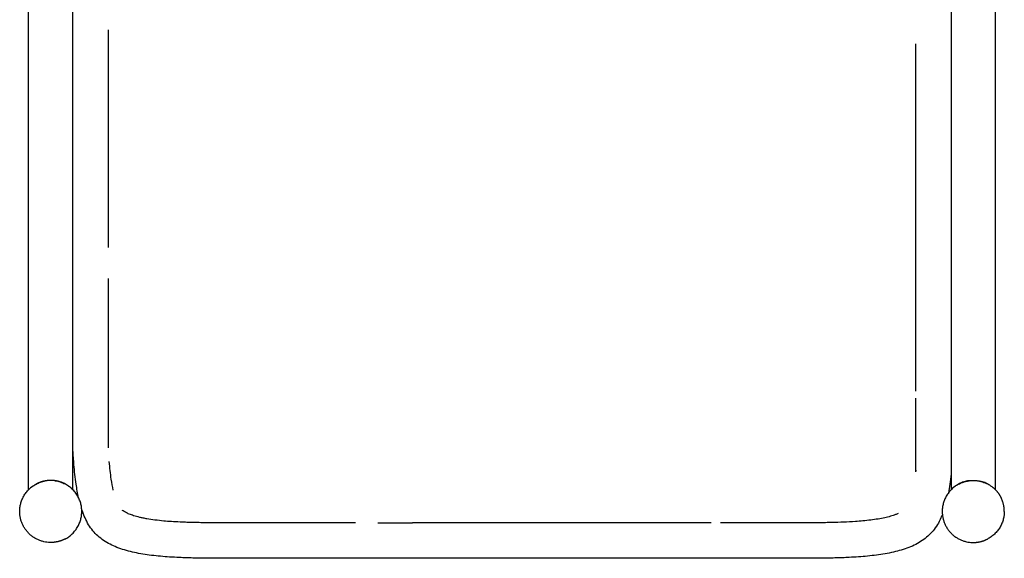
# Model space of a CAD drawing. Header units: millimetres. Extents: x -31695 to -21552, y 3675 to 7253.
# Tile 30 of 32: x -23142 to -22582, y 4516 to 4823. Entities that reach past the tile are written whole.
import ezdxf

# ---------------------------------------------------------------- set-up
doc = ezdxf.new("R2010")
doc.units = ezdxf.units.MM
doc.layers.add('2d', color=7, linetype='Continuous', true_color=0x000000)

msp = doc.modelspace()

# ---------------------------------------------------------------- linework, layer by layer
at = {"layer": '2d', "linetype": 'Continuous', "lineweight": -3}
for p, q in [((-23091.25, 4693.46), (-23091.25, 4817.23)), ((-22632.08, 4809.39), (-22632.08, 4611.6)), ((-23091.25, 4579.29), (-23091.25, 4675.79)), ((-22632.08, 4607.56), (-22632.08, 4565.74))]:
    msp.add_line(p, q, dxfattribs=at)
for points in [[(-22950.62, 4536.65), (-22952.95, 4536.65), (-22959.75, 4536.65), (-22966.48, 4536.65), (-22967.04, 4536.65), (-22967.6, 4536.65), (-22968.16, 4536.65), (-22968.71, 4536.65), (-22969.27, 4536.65), (-22969.83, 4536.65), (-22970.38, 4536.65), (-22970.94, 4536.65), (-22971.49, 4536.65), (-22972.04, 4536.65), (-22972.6, 4536.65), (-22973.15, 4536.65), (-22975.36, 4536.65), (-22976.97, 4536.65), (-22977.56, 4536.65), (-22979.75, 4536.65), (-22981.93, 4536.65), (-22984.11, 4536.65), (-22986.27, 4536.65), (-22988.43, 4536.65), (-22990.58, 4536.65), (-22992.72, 4536.65), (-22994.85, 4536.65), (-22996.97, 4536.65), (-22999.08, 4536.65)], [(-22748.38, 4536.65), (-22748.78, 4536.65), (-22749.32, 4536.65), (-22749.87, 4536.65), (-22750.43, 4536.65), (-22750.98, 4536.65), (-22751.54, 4536.65), (-22752.09, 4536.65), (-22752.65, 4536.65), (-22753.21, 4536.65), (-22753.76, 4536.65), (-22754.32, 4536.65), (-22754.88, 4536.65), (-22755.44, 4536.65), (-22762.19, 4536.65), (-22769, 4536.65), (-22775.89, 4536.65), (-22789.82, 4536.65), (-22803.94, 4536.65)], [(-22722.9, 4536.65), (-22725, 4536.65), (-22727.11, 4536.65), (-22729.24, 4536.65), (-22731.37, 4536.65), (-22733.51, 4536.65), (-22735.66, 4536.65), (-22737.82, 4536.65), (-22739.99, 4536.65), (-22742.17, 4536.65), (-22743, 4536.65)]]:
    msp.add_lwpolyline(points, dxfattribs=at)
for centre, radius, start, end in [((-22971.49, 4964662.92), 4960126.27, 270.00038776, 270.00045315), ((-22993.38, 7729825.01), 7725288.36, 270.000453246, 270.000556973), ((-22836.64, -5314116.13), 5318652.78, 90.00026664, 90.00057485), ((-22844.34, -4240382.41), 4244919.06, 89.99984124, 90.00023008), ((-22849.7, -6249495.74), 6254032.39, 89.999580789, 89.999843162)]:
    msp.add_arc(centre, radius, start, end, dxfattribs=at)
for points, degree in [([(-23136.67, 4555.5), (-23136.67, 4730.97), (-23136.67, 4906.44)], 2), ([(-23111.44, 4555.5), (-23111.44, 4730.97), (-23111.44, 4906.44)], 2), ([(-22611.9, 4906.44), (-22611.9, 4730.97), (-22611.9, 4555.5)], 2), ([(-22586.67, 4555.5), (-22586.67, 4730.97), (-22586.67, 4906.44)], 2), ([(-23110.84, 4569.8), (-23111.07, 4572.45), (-23111.27, 4575.13), (-23111.44, 4577.8)], 3), ([(-23089.61, 4561.51), (-23090.07, 4564.66), (-23090.43, 4568.08), (-23090.73, 4571.55)], 3), ([(-22631.96, 4566.61), (-22631.99, 4566.32), (-22632.02, 4566.03), (-22632.06, 4565.74)], 3), ([(-23088.5, 4555.28), (-23088.93, 4557.22), (-23089.3, 4559.33), (-23089.61, 4561.51)], 3), ([(-23134.43, 4557.43), (-23134.87, 4557.11), (-23135.27, 4556.78), (-23135.6, 4556.5)], 3), ([(-22609.66, 4557.43), (-22610.1, 4557.11), (-22610.5, 4556.78), (-22610.83, 4556.5)], 3), ([(-22589.16, 4557.61), (-22588.61, 4557.23), (-22588.13, 4556.84), (-22587.73, 4556.5)], 3), ([(-22683.28, 4536.75), (-22683.36, 4536.75), (-22683.44, 4536.75), (-22683.52, 4536.75)], 3), ([(-22890, 4536.65), (-22899.42, 4536.65), (-22908.84, 4536.65), (-22918.28, 4536.65)], 3)]:
    msp.add_open_spline(points, degree=degree, dxfattribs=at)
for points, knots in [([(-23108.21, 4550.94), (-23108.77, 4553.48), (-23109.22, 4556.07), (-23110.12, 4562.31), (-23110.52, 4566.09), (-23110.84, 4569.8)], [139.098699, 139.098699, 139.098699, 139.098699, 146.829563, 146.829563, 157.986486, 157.986486, 157.986486, 157.986486]), ([(-23132.84, 4558.46), (-23132.17, 4558.84), (-23131.42, 4559.21), (-23129.73, 4559.89), (-23128.79, 4560.18), (-23127.83, 4560.39)], [4.0537021, 4.0537021, 4.0537021, 4.0537021, 4.3185802, 4.3185802, 4.6042815, 4.6042815, 4.6042815, 4.6042815]), ([(-23126.58, 4560.62), (-23127.52, 4560.48), (-23128.49, 4560.26), (-23130.37, 4559.66), (-23131.27, 4559.28), (-23132.07, 4558.87)], [1.5248568, 1.5248568, 1.5248568, 1.5248568, 1.8098708, 1.8098708, 2.1029054, 2.1029054, 2.1029054, 2.1029054]), ([(-23121.53, 4560.62), (-23120.58, 4560.48), (-23119.61, 4560.26), (-23117.69, 4559.64), (-23116.75, 4559.24), (-23115.92, 4558.81)], [1.5248568, 1.5248568, 1.5248568, 1.5248568, 1.8098711, 1.8098711, 2.117189, 2.117189, 2.117189, 2.117189]), ([(-23115.13, 4558.37), (-23115.82, 4558.78), (-23116.63, 4559.19), (-23118.37, 4559.89), (-23119.32, 4560.18), (-23120.28, 4560.39)], [7.1614127, 7.1614127, 7.1614127, 7.1614127, 7.445595, 7.445595, 7.7312926, 7.7312926, 7.7312926, 7.7312926]), ([(-22611.9, 4564.39), (-22612.11, 4562.47), (-22612.35, 4560.54), (-22612.87, 4557), (-22613.14, 4555.33), (-22613.46, 4553.67)], [5.445113, 5.445113, 5.445113, 5.445113, 11.183779, 11.183779, 16.186214, 16.186214, 16.186214, 16.186214]), ([(-22608.4, 4558.26), (-22607.66, 4558.71), (-22606.79, 4559.15), (-22604.96, 4559.89), (-22604.02, 4560.18), (-22603.06, 4560.39)], [4.0075273, 4.0075273, 4.0075273, 4.0075273, 4.3185818, 4.3185818, 4.6042841, 4.6042841, 4.6042841, 4.6042841]), ([(-22601.81, 4560.62), (-22602.75, 4560.48), (-22603.72, 4560.26), (-22605.6, 4559.66), (-22606.5, 4559.28), (-22607.3, 4558.87)], [4.6518752, 4.6518752, 4.6518752, 4.6518752, 4.9368891, 4.9368891, 5.2299238, 5.2299238, 5.2299238, 5.2299238]), ([(-22596.76, 4560.62), (-22595.81, 4560.48), (-22594.84, 4560.26), (-22592.92, 4559.64), (-22591.98, 4559.24), (-22591.15, 4558.81)], [1.5248568, 1.5248568, 1.5248568, 1.5248568, 1.8098734, 1.8098734, 2.1171938, 2.1171938, 2.1171938, 2.1171938]), ([(-22590.35, 4558.37), (-22591.05, 4558.78), (-22591.85, 4559.19), (-22593.6, 4559.89), (-22594.55, 4560.18), (-22595.5, 4560.39)], [4.034412, 4.034412, 4.034412, 4.034412, 4.3185767, 4.3185767, 4.6042742, 4.6042742, 4.6042742, 4.6042742]), ([(-23113.93, 4557.61), (-23113.27, 4557.14), (-23112.69, 4556.67), (-23112.26, 4556.29), (-23112.26, 4556.29), (-23112.26, 4556.29)], [2.3989496, 2.3989496, 2.3989496, 2.3989496, 2.7211295, 2.7211295, 2.7211932, 2.7211932, 2.7211932, 2.7211932]), ([(-22973.15, 4516.47), (-22973.89, 4516.47), (-22974.62, 4516.47), (-22975.36, 4516.47), (-22975.9, 4516.47), (-22976.43, 4516.47), (-22976.97, 4516.47), (-22977.17, 4516.47), (-22977.36, 4516.47), (-22977.56, 4516.47), (-22978.29, 4516.47), (-22979.02, 4516.47), (-22979.75, 4516.47), (-22980.48, 4516.47), (-22981.2, 4516.47), (-22981.93, 4516.47), (-22982.66, 4516.47), (-22983.38, 4516.47), (-22984.11, 4516.47), (-22984.83, 4516.47), (-22985.55, 4516.47), (-22986.27, 4516.47), (-22986.99, 4516.47), (-22987.71, 4516.47), (-22988.43, 4516.47), (-22989.15, 4516.47), (-22989.86, 4516.47), (-22990.58, 4516.47), (-22991.29, 4516.47), (-22992.01, 4516.47), (-22992.72, 4516.47), (-22993.43, 4516.47), (-22994.14, 4516.47), (-22994.85, 4516.47), (-22995.56, 4516.47), (-22996.26, 4516.47), (-22996.97, 4516.47), (-22997.67, 4516.47), (-22998.38, 4516.47), (-22999.08, 4516.47), (-23003.21, 4516.47), (-23007.43, 4516.47), (-23015.59, 4516.48), (-23019.62, 4516.48), (-23023.63, 4516.48), (-23026.2, 4516.49), (-23028.99, 4516.49), (-23032.9, 4516.51), (-23034.28, 4516.52), (-23036.09, 4516.53), (-23036.65, 4516.54), (-23037.54, 4516.55), (-23037.88, 4516.55), (-23038.17, 4516.56), (-23038.19, 4516.56), (-23038.45, 4516.56), (-23038.59, 4516.56), (-23038.7, 4516.56), (-23039.02, 4516.57), (-23039.25, 4516.57), (-23040.05, 4516.58), (-23040.76, 4516.6), (-23041.97, 4516.62), (-23042.6, 4516.63), (-23044.46, 4516.67), (-23045.7, 4516.7), (-23046.94, 4516.74), (-23047.54, 4516.76), (-23048.2, 4516.79), (-23050.1, 4516.86), (-23051.26, 4516.91), (-23054.18, 4517.05), (-23055.96, 4517.16), (-23061.15, 4517.53), (-23064.59, 4517.87), (-23067.99, 4518.32), (-23071.21, 4518.75), (-23074.47, 4519.3), (-23080.6, 4520.72), (-23083.56, 4521.58), (-23086.39, 4522.7), (-23089.05, 4523.75), (-23091.61, 4525.04), (-23095.12, 4527.42), (-23096.21, 4528.27), (-23098.27, 4530.12), (-23099.22, 4531.11), (-23100.1, 4532.17), (-23100.99, 4533.26), (-23101.8, 4534.41), (-23103.29, 4536.87), (-23103.96, 4538.17), (-23105.19, 4540.89), (-23105.75, 4542.33), (-23106.31, 4543.97), (-23106.37, 4544.16), (-23106.43, 4544.35)], [0, 0, 0, 0, 1, 1, 1, 2, 2, 2, 3, 3, 3, 4, 4, 4, 5, 5, 5, 6, 6, 6, 7, 7, 7, 8, 8, 8, 9, 9, 9, 10, 10, 10, 11, 11, 11, 12, 12, 12, 13, 13, 13, 25.326169, 25.326169, 37.408317, 37.408317, 37.408317, 45.295086, 45.295086, 49.535714, 49.535714, 51.685128, 51.685128, 53.410213, 53.410213, 53.410213, 53.524688, 53.524688, 53.851978, 53.851978, 54.499488, 54.499488, 56.337309, 56.337309, 58.285911, 58.285911, 62.1368, 62.1368, 62.1368, 64.219492, 64.219492, 67.612441, 67.612441, 72.901366, 72.901366, 83.094025, 83.094025, 83.094025, 92.808951, 92.808951, 101.90433, 101.90433, 101.90433, 110.409799, 110.409799, 114.520097, 114.520097, 118.628543, 118.628543, 118.628543, 122.817141, 122.817141, 127.16771, 127.16771, 131.727061, 131.727061, 132.327575, 132.327575, 132.327575, 132.327575]), ([(-23037.91, 4536.74), (-23038.46, 4536.75), (-23039.69, 4536.76), (-23041.86, 4536.8), (-23044.45, 4536.86), (-23047.4, 4536.95), (-23051.06, 4537.1), (-23055.21, 4537.33), (-23059.99, 4537.7), (-23064.63, 4538.2), (-23068.53, 4538.78), (-23071.41, 4539.32), (-23073.95, 4539.88), (-23076.6, 4540.6), (-23079.32, 4541.57), (-23081.42, 4542.55), (-23082.7, 4543.36), (-23083.26, 4543.79), (-23083.31, 4543.83)], [39.28659, 39.28659, 39.28659, 39.28659, 39.44984, 39.652056, 39.930978, 40.221238, 40.528362, 41.020757, 41.454798, 41.953932, 42.409509, 42.624475, 42.826705, 43.181261, 43.440852, 43.68386, 43.870188, 43.891095, 43.891095, 43.891095, 43.891095]), ([(-22616.86, 4541.41), (-22617.12, 4540.75), (-22617.39, 4540.1), (-22618.87, 4536.84), (-22620.34, 4534.34), (-22622.17, 4532.11), (-22623.94, 4529.96), (-22626, 4528.14), (-22630.68, 4524.98), (-22633.25, 4523.69), (-22635.91, 4522.65), (-22638.74, 4521.53), (-22641.71, 4520.67), (-22647.84, 4519.27), (-22651.09, 4518.73), (-22654.3, 4518.3), (-22657.69, 4517.85), (-22661.12, 4517.53), (-22666.3, 4517.15), (-22668.08, 4517.05), (-22670.44, 4516.93), (-22671.1, 4516.9), (-22673, 4516.82), (-22674.15, 4516.78), (-22675.29, 4516.74), (-22676.52, 4516.7), (-22677.75, 4516.67), (-22679.61, 4516.63), (-22680.23, 4516.62), (-22681.37, 4516.6), (-22682.21, 4516.58), (-22682.82, 4516.58), (-22682.91, 4516.57), (-22683.02, 4516.57), (-22683.23, 4516.57), (-22683.24, 4516.57), (-22683.5, 4516.57), (-22684.01, 4516.56), (-22685.34, 4516.54), (-22686.02, 4516.54), (-22687.95, 4516.52), (-22689.33, 4516.51), (-22693.19, 4516.49), (-22695.95, 4516.49), (-22698.48, 4516.49), (-22702.47, 4516.48), (-22706.46, 4516.48), (-22714.59, 4516.47), (-22718.78, 4516.47), (-22722.89, 4516.47), (-22723.59, 4516.47), (-22724.3, 4516.47), (-22725, 4516.47), (-22725.7, 4516.47), (-22726.41, 4516.47), (-22727.11, 4516.47), (-22727.82, 4516.47), (-22728.53, 4516.47), (-22729.23, 4516.47), (-22729.94, 4516.47), (-22730.66, 4516.47), (-22731.37, 4516.47), (-22732.08, 4516.47), (-22732.79, 4516.47), (-22733.51, 4516.47), (-22734.23, 4516.47), (-22734.94, 4516.47), (-22735.66, 4516.47), (-22736.38, 4516.47), (-22737.1, 4516.47), (-22737.82, 4516.47), (-22738.55, 4516.47), (-22739.27, 4516.47), (-22739.99, 4516.47), (-22740.72, 4516.47), (-22741.45, 4516.47), (-22742.17, 4516.47), (-22742.9, 4516.47), (-22743.63, 4516.47), (-22744.36, 4516.47), (-22745.09, 4516.47), (-22745.83, 4516.47), (-22746.56, 4516.47), (-22747.3, 4516.47), (-22748.04, 4516.47), (-22748.78, 4516.47)], [-361.681165, -361.681165, -361.681165, -361.681165, -359.57532, -359.57532, -350.98196, -350.98196, -350.98196, -342.719822, -342.719822, -334.217874, -334.217874, -334.217874, -325.122407, -325.122407, -315.419448, -315.419448, -315.419448, -304.843526, -304.843526, -299.362029, -299.362029, -297.52995, -297.52995, -294.531515, -294.531515, -294.531515, -290.602153, -290.602153, -288.614017, -288.614017, -286.946645, -286.946645, -286.679284, -286.679284, -286.604945, -286.604945, -286.604945, -283.570793, -283.570793, -281.225904, -281.225904, -277.214455, -277.214455, -269.432988, -269.432988, -269.432988, -257.384141, -257.384141, -245.127973, -245.127973, -245.127973, -244.127973, -244.127973, -244.127973, -243.127973, -243.127973, -243.127973, -242.127973, -242.127973, -242.127973, -241.127973, -241.127973, -241.127973, -240.127973, -240.127973, -240.127973, -239.127973, -239.127973, -239.127973, -238.127973, -238.127973, -238.127973, -237.127973, -237.127973, -237.127973, -236.127973, -236.127973, -236.127973, -235.127973, -235.127973, -235.127973, -234.127973, -234.127973, -234.127973, -233.127973, -233.127973, -233.127973, -233.127973]), ([(-22683.52, 4536.75), (-22684.4, 4536.74), (-22687.01, 4536.71), (-22691.52, 4536.68), (-22697.79, 4536.67), (-22708.31, 4536.66), (-22716.93, 4536.65), (-22722.9, 4536.65)], [5.129958, 5.129958, 5.129958, 5.129958, 5.389618, 5.90596, 6.470077, 7.256256, 9.031727, 9.031727, 9.031727, 9.031727]), ([(-22641.99, 4541.98), (-22642.51, 4541.75), (-22643.48, 4541.34), (-22644.95, 4540.82), (-22646.96, 4540.2), (-22649.79, 4539.49), (-22653.53, 4538.79), (-22657.68, 4538.19), (-22661.99, 4537.72), (-22667.13, 4537.31), (-22672.98, 4537), (-22678, 4536.85), (-22681.44, 4536.78), (-22682.66, 4536.76), (-22683.28, 4536.75)], [0.959197, 0.959197, 0.959197, 0.959197, 1.129221, 1.270523, 1.422321, 1.754488, 2.138871, 2.552025, 3.001159, 3.427175, 4.084864, 4.743815, 4.919785, 5.105922, 5.105922, 5.105922, 5.105922]), ([(-22999.08, 4536.65), (-23004.74, 4536.65), (-23013.08, 4536.66), (-23023.23, 4536.67), (-23028.94, 4536.68), (-23032.75, 4536.69), (-23035.54, 4536.71), (-23037.12, 4536.73), (-23037.91, 4536.74)], [35.438175, 35.438175, 35.438175, 35.438175, 37.122263, 37.916984, 38.45509, 38.81871, 39.049863, 39.28659, 39.28659, 39.28659, 39.28659]), ([(-22748.78, 4516.47), (-22748.96, 4516.47), (-22749.14, 4516.47), (-22749.32, 4516.47), (-22749.5, 4516.47), (-22749.69, 4516.47), (-22749.87, 4516.47), (-22750.06, 4516.47), (-22750.24, 4516.47), (-22750.43, 4516.47), (-22750.61, 4516.47), (-22750.8, 4516.47), (-22750.98, 4516.47), (-22751.17, 4516.47), (-22751.35, 4516.47), (-22751.54, 4516.47), (-22751.72, 4516.47), (-22751.91, 4516.47), (-22752.09, 4516.47), (-22752.28, 4516.47), (-22752.46, 4516.47), (-22752.65, 4516.47), (-22752.83, 4516.47), (-22753.02, 4516.47), (-22753.21, 4516.47), (-22753.39, 4516.47), (-22753.58, 4516.47), (-22753.76, 4516.47), (-22753.95, 4516.47), (-22754.14, 4516.47), (-22754.32, 4516.47), (-22754.51, 4516.47), (-22754.69, 4516.47), (-22754.88, 4516.47), (-22755.07, 4516.47), (-22755.25, 4516.47), (-22755.44, 4516.47), (-22757.69, 4516.47), (-22759.94, 4516.47), (-22762.19, 4516.47), (-22764.46, 4516.47), (-22766.73, 4516.47), (-22769, 4516.47), (-22771.3, 4516.47), (-22773.59, 4516.47), (-22775.89, 4516.47), (-22780.54, 4516.47), (-22785.18, 4516.47), (-22789.82, 4516.47), (-22794.53, 4516.47), (-22799.24, 4516.47), (-22803.94, 4516.47), (-22813.5, 4516.47), (-22823.05, 4516.47), (-22832.58, 4516.47), (-22842.18, 4516.47), (-22851.79, 4516.47), (-22861.39, 4516.47), (-22870.92, 4516.47), (-22880.45, 4516.47), (-22890, 4516.47), (-22899.41, 4516.47), (-22908.84, 4516.47), (-22918.28, 4516.47), (-22922.94, 4516.47), (-22927.6, 4516.47), (-22932.26, 4516.47), (-22936.87, 4516.47), (-22941.48, 4516.47), (-22946.1, 4516.47), (-22948.38, 4516.47), (-22950.67, 4516.47), (-22952.95, 4516.47), (-22955.22, 4516.47), (-22957.48, 4516.47), (-22959.75, 4516.47), (-22961.99, 4516.47), (-22964.24, 4516.47), (-22966.48, 4516.47), (-22966.67, 4516.47), (-22966.85, 4516.47), (-22967.04, 4516.47), (-22967.23, 4516.47), (-22967.41, 4516.47), (-22967.6, 4516.47), (-22967.78, 4516.47), (-22967.97, 4516.47), (-22968.16, 4516.47), (-22968.34, 4516.47), (-22968.53, 4516.47), (-22968.71, 4516.47), (-22968.9, 4516.47), (-22969.08, 4516.47), (-22969.27, 4516.47), (-22969.45, 4516.47), (-22969.64, 4516.47), (-22969.83, 4516.47), (-22970.01, 4516.47), (-22970.2, 4516.47), (-22970.38, 4516.47), (-22970.57, 4516.47), (-22970.75, 4516.47), (-22970.94, 4516.47), (-22971.12, 4516.47), (-22971.31, 4516.47), (-22971.49, 4516.47), (-22971.67, 4516.47), (-22971.86, 4516.47), (-22972.04, 4516.47), (-22972.23, 4516.47), (-22972.41, 4516.47), (-22972.6, 4516.47), (-22972.78, 4516.47), (-22972.97, 4516.47), (-22973.15, 4516.47)], [-233.127973, -233.127973, -233.127973, -233.127973, -232.127973, -232.127973, -232.127973, -231.127973, -231.127973, -231.127973, -230.127973, -230.127973, -230.127973, -229.127973, -229.127973, -229.127973, -228.127973, -228.127973, -228.127973, -227.127973, -227.127973, -227.127973, -226.127973, -226.127973, -226.127973, -225.127973, -225.127973, -225.127973, -224.127973, -224.127973, -224.127973, -223.127973, -223.127973, -223.127973, -222.127973, -222.127973, -222.127973, -221.127973, -221.127973, -221.127973, -214.441228, -214.441228, -214.441228, -207.685786, -207.685786, -207.685786, -200.866932, -200.866932, -200.866932, -187.060217, -187.060217, -187.060217, -173.063667, -173.063667, -173.063667, -144.685002, -144.685002, -144.685002, -116.138642, -116.138642, -116.138642, -87.788699, -87.788699, -87.788699, -59.767241, -59.767241, -59.767241, -45.908288, -45.908288, -45.908288, -32.195305, -32.195305, -32.195305, -25.407912, -25.407912, -25.407912, -18.674233, -18.674233, -18.674233, -12, -12, -12, -11, -11, -11, -10, -10, -10, -9, -9, -9, -8, -8, -8, -7, -7, -7, -6, -6, -6, -5, -5, -5, -4, -4, -4, -3, -3, -3, -2, -2, -2, -1, -1, -1, 0, 0, 0, 0])]:
    msp.add_open_spline(points, degree=3, knots=knots, dxfattribs=at)
for points, weights, knots in [([(-23116.03, 4527.4), (-23106.39, 4532.31), (-23106.39, 4543.14), (-23106.39, 4553.94), (-23116.01, 4558.86), (-23119.8, 4560.8), (-23124.05, 4560.8), (-23128.29, 4560.8), (-23132.07, 4558.87)], [0.874965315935, 0.797556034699, 1, 0.797801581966, 0.87477794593, 0.90930519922, 1, 0.909550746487, 0.874965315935], [-1.078998, -1.078998, -1.078998, 0.010263, 0.010263, 1.098202, 1.098202, 1.581337, 1.581337, 2.063165, 2.063165, 2.063165]), ([(-22607.3, 4558.87), (-22603.52, 4560.8), (-22599.28, 4560.8), (-22592.71, 4560.8), (-22587.73, 4556.5)], [0.874965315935, 0.909550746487, 1, 0.866413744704, 0.854682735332], [1.09951, 1.09951, 1.09951, 1.581337, 1.581337, 2.292957, 2.292957, 2.292957]), ([(-23116.03, 4527.4), (-23119.81, 4525.48), (-23124.05, 4525.48), (-23141.71, 4525.48), (-23141.71, 4543.14), (-23141.71, 4553.96), (-23132.07, 4558.87)], [0.874965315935, 0.909550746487, 1, 0.707106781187, 1, 0.797556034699, 0.874965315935], [1.078998, 1.078998, 1.078998, 1.565665, 1.565665, 3.141593, 3.141593, 4.220021, 4.220021, 4.220021]), ([(-22607.3, 4558.87), (-22616.94, 4553.94), (-22616.94, 4543.14), (-22616.94, 4525.48), (-22599.28, 4525.48), (-22595.04, 4525.48), (-22591.26, 4527.4)], [0.874965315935, 0.797801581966, 1, 0.707106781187, 1, 0.909550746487, 0.874965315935], [5.183675, 5.183675, 5.183675, 6.272066, 6.272066, 7.848648, 7.848648, 8.335517, 8.335517, 8.335517])]:
    msp.add_rational_spline(points, weights, degree=2, knots=knots, dxfattribs=at)
for points, weights in [([(-22587.73, 4556.5), (-22585.12, 4554.24), (-22583.55, 4551.15)], [0.854682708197, 0.848635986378, 0.874965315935]), ([(-22581.62, 4543.14), (-22581.62, 4547.38), (-22583.55, 4551.15)], [1, 0.909550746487, 0.874965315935]), ([(-22581.62, 4543.14), (-22581.62, 4532.31), (-22591.26, 4527.4)], [1, 0.797556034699, 0.874965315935])]:
    msp.add_rational_spline(points, weights, degree=2, dxfattribs=at)

doc.saveas('drawing.dxf')
